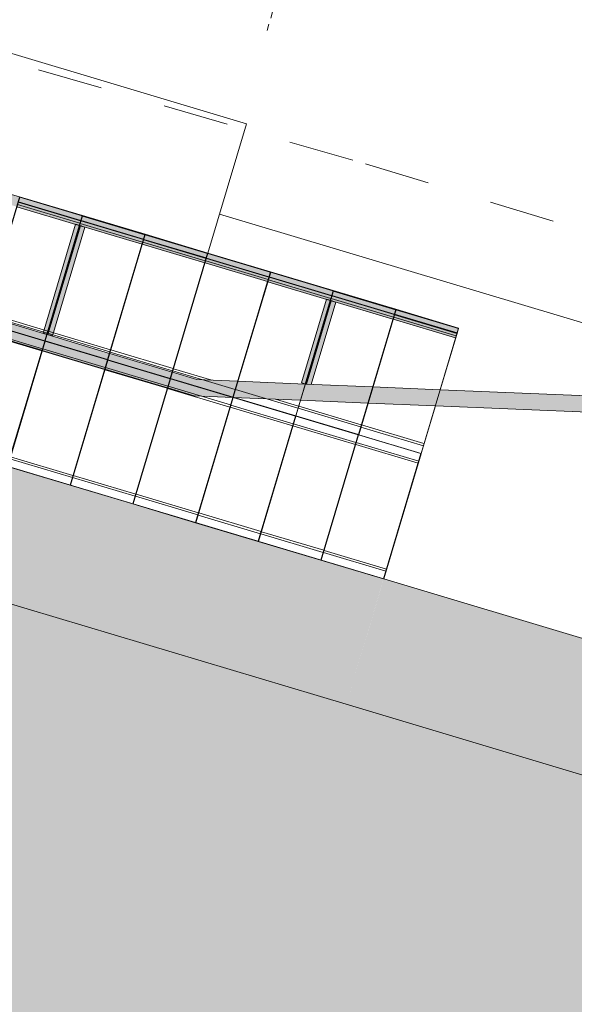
# Model space of a CAD drawing. Header units: metres. Extents: x -373759 to -373409, y 810976 to 811228.
# Tile 138 of 153: x -373478 to -373470, y 811075 to 811090. Entities that reach past the tile are written whole.
import ezdxf

# ---------------------------------------------------------------- set-up
doc = ezdxf.new("R2010")
doc.units = ezdxf.units.M
doc.header["$XCLIPFRAME"] = 2
doc.linetypes.add('TRAÇO 1mm', pattern=[2, 1, -1])
doc.linetypes.add('TRAÇO 1mm_2_', pattern=[2, 1, -1])
doc.layers.add('A-DETL', color=7, linetype='Continuous', lineweight=5, true_color=0x00a600)
for name, color, linetype, lineweight in [('A-FLOR', 7, 'Continuous', 5), ('A-FLOR-PATT', 7, 'Continuous', 5), ('A-GENM', 7, 'Continuous', 5), ('I-WALL', 7, 'Continuous', 5), ('S-BEAM', 7, 'Continuous', 5)]:
    doc.layers.add(name, color=color, linetype=linetype, lineweight=lineweight)
picture_1 = doc.add_image_def('image1.jpg', size_in_pixel=(999, 584))

# ---------------------------------------------------------------- blocks, each defined once
blk = doc.blocks.new('BVG-PEX-URB-RV-CULT-0003_rvt-1-PISTA INFERIOR PARTE 1')
at = {"layer": 'A-DETL', "color": 7, "linetype": 'TRAÇO 1mm_2_'}
blk.add_line((-95675, 835518), (-98057, 827551), dxfattribs=at)
blk = doc.blocks.new('_EST_ PLACA PISO ESTRUTURAL MEIO - _EST_ PLACA PISO ESTRUTURAL MEIO-V267-PISTA INFERIOR PARTE 1')
at = {"layer": 'A-GENM', "color": 253, "true_color": 0xaaaaaa}
for p, q in [((-1000, 500), (-1000, -500)), ((-998, 500), (997, 500)), ((-876, 500), (-998, 500)), ((997, 497), (-998, 497)), ((-998, 497), (997, 497)), ((-998, 497), (-998, -498)), ((-998, 497), (-998, -498)), ((-998, -498), (-998, 497)), ((-998, 497), (-998, -498)), ((-843, 500), (-876, 500)), ((-876, 497), (-876, -498)), ((843, 500), (-843, 500)), ((-843, -498), (-843, 497)), ((853, 500), (843, 500)), ((843, 497), (843, -498)), ((997, 500), (876, 500)), ((876, 497), (876, -498)), ((997, 497), (997, -498)), ((997, -498), (997, 497)), ((997, 497), (997, -498)), ((997, 497), (997, -498)), ((1000, 500), (1000, -500)), ((997, -498), (-998, -498)), ((-998, -498), (997, -498)), ((-998, -500), (-876, -500)), ((997, -500), (-998, -500)), ((-876, -500), (-843, -500)), ((-843, -500), (843, -500)), ((843, -500), (852, -500)), ((876, -500), (997, -500))]:
    blk.add_line(p, q, dxfattribs=at)
blk = doc.blocks.new('_EST_ PLACA PISO ESTRUTURAL MEIO - _EST_ PLACA PISO ESTRUTURAL MEIO-V235-PISTA INFERIOR PARTE 1')
at = {"layer": 'A-GENM', "color": 253, "true_color": 0xaaaaaa}
for p, q in [((-1000, 500), (-1000, -500)), ((-998, 500), (997, 500)), ((-876, 500), (-998, 500)), ((997, 497), (-998, 497)), ((-998, 497), (997, 497)), ((-998, 497), (-998, -498)), ((-998, 497), (-998, -498)), ((-998, -498), (-998, 497)), ((-998, 497), (-998, -498)), ((-843, 500), (-876, 500)), ((-876, 497), (-876, -498)), ((843, 500), (-843, 500)), ((-843, -498), (-843, 497)), ((876, 500), (843, 500)), ((843, 497), (843, -498)), ((997, 500), (876, 500)), ((876, 497), (876, -498)), ((997, -498), (997, 497)), ((1000, 500), (1000, -500)), ((997, -498), (-998, -498)), ((-998, -498), (997, -498)), ((-998, -500), (-876, -500)), ((997, -500), (-998, -500)), ((-876, -500), (-843, -500)), ((-843, -500), (843, -500)), ((843, -500), (876, -500)), ((876, -500), (997, -500))]:
    blk.add_line(p, q, dxfattribs=at)
blk = doc.blocks.new('_EST_ PLACA PISO ESTRUTURAL MEIO - _EST_ PLACA PISO ESTRUTURAL MEIO-V268-PISTA INFERIOR PARTE 1')
at = {"layer": 'A-GENM', "color": 253, "true_color": 0xaaaaaa}
for p, q in [((-1000, 500), (-1000, -500)), ((-998, 500), (997, 500)), ((-876, 500), (-998, 500)), ((997, 497), (-998, 497)), ((-998, 497), (997, 497)), ((-998, 497), (-998, -498)), ((-998, 497), (-998, -498)), ((-998, -498), (-998, 497)), ((-998, 497), (-998, -498)), ((-843, 500), (-876, 500)), ((-876, 497), (-876, -498)), ((843, 500), (-843, 500)), ((-843, -498), (-843, 497)), ((852, 500), (843, 500)), ((843, 497), (843, -498)), ((997, 500), (876, 500)), ((876, 497), (876, -498)), ((997, 497), (997, -498)), ((997, -498), (997, 497)), ((997, 497), (997, -498)), ((997, 497), (997, -498)), ((1000, 500), (1000, -500)), ((997, -498), (-998, -498)), ((-998, -498), (997, -498)), ((-998, -500), (-876, -500)), ((997, -500), (-998, -500)), ((-876, -500), (-843, -500)), ((-843, -500), (843, -500)), ((843, -500), (852, -500)), ((876, -500), (997, -500))]:
    blk.add_line(p, q, dxfattribs=at)
blk = doc.blocks.new('_EST_ PLACA PISO ESTRUTURAL MEIO - _EST_ PLACA PISO ESTRUTURAL MEIO-V269-PISTA INFERIOR PARTE 1')
at = {"layer": 'A-GENM', "color": 253, "true_color": 0xaaaaaa}
for p, q in [((-1000, 500), (-1000, -500)), ((-998, 500), (997, 500)), ((-876, 500), (-998, 500)), ((997, 497), (-998, 497)), ((-998, 497), (997, 497)), ((-998, 497), (-998, -498)), ((-998, 497), (-998, -498)), ((-998, -498), (-998, 497)), ((-998, 497), (-998, -498)), ((-843, 500), (-876, 500)), ((-876, 497), (-876, -498)), ((843, 500), (-843, 500)), ((-843, -498), (-843, 497)), ((852, 500), (843, 500)), ((843, 497), (843, -498)), ((997, 500), (876, 500)), ((876, 497), (876, -498)), ((997, 497), (997, -498)), ((997, -498), (997, 497)), ((997, 497), (997, -498)), ((997, 497), (997, -498)), ((1000, 500), (1000, -500)), ((997, -498), (-998, -498)), ((-998, -498), (997, -498)), ((-998, -500), (-876, -500)), ((997, -500), (-998, -500)), ((-876, -500), (-843, -500)), ((-843, -500), (843, -500)), ((843, -500), (851, -500)), ((876, -500), (997, -500))]:
    blk.add_line(p, q, dxfattribs=at)
blk = doc.blocks.new('_EST_ PLACA PISO ESTRUTURAL MEIO - _EST_ PLACA PISO ESTRUTURAL MEIO-V270-PISTA INFERIOR PARTE 1')
at = {"layer": 'A-GENM', "color": 253, "true_color": 0xaaaaaa}
for p, q in [((-1000, 500), (-1000, -500)), ((-998, 500), (997, 500)), ((-876, 500), (-998, 500)), ((997, 497), (-998, 497)), ((-998, 497), (997, 497)), ((-998, 497), (-998, -498)), ((-998, 497), (-998, -498)), ((-998, -498), (-998, 497)), ((-998, 497), (-998, -498)), ((-843, 500), (-876, 500)), ((-876, 497), (-876, -498)), ((843, 500), (-843, 500)), ((-843, -498), (-843, 495)), ((851, 500), (843, 500)), ((843, 497), (843, -498)), ((997, 500), (876, 500)), ((876, 497), (876, -498)), ((997, 497), (997, -498)), ((997, -498), (997, 497)), ((997, 497), (997, -498)), ((997, 497), (997, -498)), ((1000, 500), (1000, -500)), ((997, -498), (-998, -498)), ((-998, -498), (997, -498)), ((-998, -500), (-876, -500)), ((997, -500), (-998, -500)), ((-876, -500), (-843, -500)), ((-843, -500), (843, -500)), ((843, -500), (876, -500)), ((876, -500), (997, -500))]:
    blk.add_line(p, q, dxfattribs=at)
blk = doc.blocks.new('_EST_ PLACA PISO ESTRUTURAL MEIO - _EST_ PLACA PISO ESTRUTURAL MEIO-V271-PISTA INFERIOR PARTE 1')
at = {"layer": 'A-GENM', "color": 253, "true_color": 0xaaaaaa}
for p, q in [((-1000, 500), (-1000, -500)), ((-998, 500), (997, 500)), ((-876, 500), (-998, 500)), ((997, 497), (-998, 497)), ((-998, 497), (997, 497)), ((-998, 497), (-998, -498)), ((-998, 497), (-998, -498)), ((-998, -498), (-998, 497)), ((-998, 497), (-998, -498)), ((-843, 500), (-876, 500)), ((-876, 497), (-876, -498)), ((843, 500), (-843, 500)), ((-843, -116), (-843, 497)), ((876, 500), (843, 500)), ((843, 497), (843, -498)), ((997, 500), (876, 500)), ((876, 497), (876, -498)), ((997, 497), (997, -498)), ((997, -498), (997, 497)), ((997, 497), (997, -498)), ((997, 497), (997, -498)), ((1000, 500), (1000, -500)), ((997, -498), (-998, -498)), ((-998, -498), (997, -498)), ((-998, -500), (-876, -500)), ((997, -500), (-998, -500)), ((-745, -500), (843, -500)), ((843, -500), (876, -500)), ((876, -500), (997, -500))]:
    blk.add_line(p, q, dxfattribs=at)
blk = doc.blocks.new('_EST_ PLACA PISO ESTRUTURAL MEIO - _EST_ PLACA PISO ESTRUTURAL MEIO-V189-PISTA INFERIOR PARTE 1')
at = {"layer": 'A-GENM', "color": 253, "true_color": 0xaaaaaa}
for p, q in [((-1000, 500), (-1000, -500)), ((-998, 500), (997, 500)), ((-876, 500), (-998, 500)), ((997, 497), (-998, 497)), ((-998, 497), (997, 497)), ((-998, 497), (-998, -498)), ((-998, 497), (-998, -498)), ((-998, -498), (-998, 497)), ((-998, 497), (-998, -498)), ((-843, 500), (-876, 500)), ((-876, 497), (-876, -498)), ((843, 500), (-843, 500)), ((-843, -498), (-843, 497)), ((876, 500), (843, 500)), ((843, 497), (843, -498)), ((997, 500), (876, 500)), ((876, 497), (876, -498)), ((997, 497), (997, -498)), ((997, -498), (997, 497)), ((997, 497), (997, -498)), ((997, 497), (997, -498)), ((1000, 500), (1000, -500)), ((997, -498), (-998, -498)), ((-998, -498), (997, -498)), ((-998, -500), (-876, -500)), ((997, -500), (-998, -500)), ((-876, -500), (-843, -500)), ((-843, -500), (843, -500)), ((843, -500), (876, -500)), ((876, -500), (997, -500))]:
    blk.add_line(p, q, dxfattribs=at)
blk = doc.blocks.new('_EST_ PLACA PISO ESTRUTURAL MEIO - _EST_ PLACA PISO ESTRUTURAL MEIO-V272-PISTA INFERIOR PARTE 1')
at = {"layer": 'A-GENM', "color": 253, "true_color": 0xaaaaaa}
for p, q in [((-1000, 500), (-1000, -500)), ((-998, 500), (997, 500)), ((-876, 500), (-998, 500)), ((997, 497), (-998, 497)), ((-998, 497), (997, 497)), ((-998, 497), (-998, -498)), ((-998, 497), (-998, -498)), ((-998, -498), (-998, 497)), ((-998, 497), (-998, -498)), ((-876, 497), (-876, -498)), ((843, 500), (-745, 500)), ((876, 500), (843, 500)), ((843, 497), (843, -498)), ((997, 500), (876, 500)), ((876, 497), (876, -498)), ((997, 497), (997, -498)), ((997, -498), (997, 497)), ((997, 497), (997, -498)), ((997, 497), (997, -498)), ((1000, 500), (1000, -500)), ((-843, -498), (-843, -132)), ((997, -498), (-998, -498)), ((-998, -498), (997, -498)), ((-998, -500), (-876, -500)), ((997, -500), (-998, -500)), ((-876, -500), (-843, -500)), ((-843, -500), (-749, -500)), ((-491, -500), (843, -500)), ((843, -500), (876, -500)), ((876, -500), (997, -500))]:
    blk.add_line(p, q, dxfattribs=at)
blk = doc.blocks.new('_EST_ PLACA PISO ESTRUTURAL MEIO - _EST_ PLACA PISO ESTRUTURAL MEIO-V273-PISTA INFERIOR PARTE 1')
at = {"layer": 'A-GENM', "color": 253, "true_color": 0xaaaaaa}
for p, q in [((-1000, 500), (-1000, -500)), ((-998, 500), (997, 500)), ((-876, 500), (-998, 500)), ((997, 497), (-998, 497)), ((-998, 497), (997, 497)), ((-998, 497), (-998, -498)), ((-998, 497), (-998, -498)), ((-998, -498), (-998, 497)), ((-998, 497), (-998, -498)), ((-843, 500), (-876, 500)), ((-876, 497), (-876, -498)), ((-749, 500), (-843, 500)), ((-843, -498), (-843, 497)), ((843, 500), (-491, 500)), ((876, 500), (843, 500)), ((843, 497), (843, -498)), ((997, 500), (876, 500)), ((876, 497), (876, -498)), ((997, 497), (997, -498)), ((997, -498), (997, 497)), ((997, 497), (997, -498)), ((997, 497), (997, -498)), ((1000, 500), (1000, -500)), ((997, -498), (-998, -498)), ((-998, -498), (997, -498)), ((-998, -500), (-876, -500)), ((997, -500), (-998, -500)), ((-876, -500), (-843, -500)), ((-843, -500), (-495, -500)), ((-237, -500), (843, -500)), ((843, -500), (876, -500)), ((876, -500), (997, -500))]:
    blk.add_line(p, q, dxfattribs=at)
blk = doc.blocks.new('_EST_ PLACA PISO ESTRUTURAL MEIO - _EST_ PLACA PISO ESTRUTURAL MEIO-V274-PISTA INFERIOR PARTE 1')
at = {"layer": 'A-GENM', "color": 253, "true_color": 0xaaaaaa}
for p, q in [((-1000, 500), (-1000, -500)), ((-998, 500), (997, 500)), ((-876, 500), (-998, 500)), ((997, 497), (-998, 497)), ((-998, 497), (997, 497)), ((-998, 497), (-998, -498)), ((-998, 497), (-998, -498)), ((-998, -498), (-998, 497)), ((-998, 497), (-998, -498)), ((-843, 500), (-876, 500)), ((-876, 497), (-876, -498)), ((-495, 500), (-843, 500)), ((-843, -498), (-843, 497)), ((843, 500), (-237, 500)), ((876, 500), (843, 500)), ((843, 497), (843, -498)), ((997, 500), (876, 500)), ((876, 497), (876, -498)), ((997, 497), (997, -498)), ((997, -498), (997, 497)), ((997, 497), (997, -498)), ((997, 497), (997, -498)), ((1000, 500), (1000, -500)), ((997, -498), (-998, -498)), ((-998, -498), (997, -498)), ((-998, -500), (-876, -500)), ((997, -500), (-998, -500)), ((-876, -500), (-843, -500)), ((-843, -500), (-241, -500)), ((17, -500), (843, -500)), ((843, -500), (876, -500)), ((876, -500), (997, -500))]:
    blk.add_line(p, q, dxfattribs=at)
blk = doc.blocks.new('M_W-Wide Flange - VIGA I 15X17-4432842-PISTA INFERIOR PARTE 1')
at = {"layer": 'S-BEAM', "true_color": 0xff8080, "transparency": 33554432}
for points in [[(-30000, 75), (-29998, 20), (29999, 20), (29997, 75), (-29998, 75)], [(-30000, 75), (-29998, -75), (29999, -75), (29997, 75), (-29998, 75)], [(-30000, 20), (-29998, 3), (29999, 5), (29996, 20), (-29998, 20)], [(-30000, -3), (-29997, -20), (29999, -20), (29997, -3), (-29998, -3)], [(-30000, -20), (-29998, -75), (29999, -75), (29997, -20), (-29999, -20)]]:
    blk.add_hatch(color=11, dxfattribs=at).paths.add_polyline_path(points, flags=0)
at = {"layer": 'S-BEAM', "color": 1, "true_color": 0xff0000}
for p, q in [((-30000, 75), (-30000, 8)), ((-30000, -75), (-30000, 75)), ((-30000, 75), (-30000, 20)), ((-30000, 20), (-30000, 75)), ((-30000, 20), (-30000, 15)), ((-30000, 15), (-30000, 20)), ((-30000, 15), (-30000, 11)), ((-30000, 3), (-30000, 15)), ((-30000, 11), (-30000, 8)), ((-30000, 8), (-30000, 3)), ((-30000, 3), (-30000, -3)), ((-30000, 3), (-30000, 3)), ((-30000, 3), (-30000, 3)), ((-29003, 75), (-29998, 75)), ((-29998, 75), (-29003, 75)), ((-29998, 75), (-29003, 75)), ((-29998, 75), (-29003, 75)), ((-28003, 75), (-28998, 75)), ((-28998, 75), (-28003, 75)), ((-28998, 75), (-28003, 75)), ((-28998, 75), (-28003, 75)), ((-27003, 75), (-27998, 75)), ((-27998, 75), (-27003, 75)), ((-27998, 75), (-27003, 75)), ((-27998, 75), (-27003, 75)), ((-26003, 75), (-26998, 75)), ((-26998, 75), (-26003, 75)), ((-26998, 75), (-26003, 75)), ((-26998, 75), (-26003, 75)), ((-25003, 75), (-25998, 75)), ((-25998, 75), (-25003, 75)), ((-25998, 75), (-25003, 75)), ((-25998, 75), (-25003, 75)), ((-24003, 75), (-24998, 75)), ((-24998, 75), (-24003, 75)), ((-24998, 75), (-24003, 75)), ((-24998, 75), (-24003, 75)), ((-23003, 75), (-23998, 75)), ((-23998, 75), (-23003, 75)), ((-23998, 75), (-23003, 75)), ((-23998, 75), (-23003, 75)), ((-30000, -8), (-30000, -3)), ((-30000, -3), (-30000, -3)), ((-30000, -3), (-30000, -3)), ((-30000, -3), (-30000, -8)), ((-30000, -8), (-30000, -75)), ((-30000, -11), (-30000, -8)), ((-30000, -8), (-30000, -11)), ((-30000, -15), (-30000, -11)), ((-30000, -11), (-30000, -15)), ((-30000, -20), (-30000, -15)), ((-30000, -15), (-30000, -20)), ((-30000, -75), (-30000, -20)), ((-30000, -20), (-30000, -75)), ((-29998, -75), (-29003, -75)), ((-29998, -75), (-29003, -75)), ((-29998, -75), (-29003, -75)), ((-29998, -75), (-29003, -75)), ((-28998, -75), (-28003, -75)), ((-28998, -75), (-28003, -75)), ((-28998, -75), (-28003, -75)), ((-28998, -75), (-28003, -75)), ((-27998, -75), (-27003, -75)), ((-27998, -75), (-27003, -75)), ((-27998, -75), (-27003, -75)), ((-27998, -75), (-27003, -75)), ((-26998, -75), (-26003, -75)), ((-26998, -75), (-26003, -75)), ((-26998, -75), (-26003, -75)), ((-26998, -75), (-26003, -75)), ((-25998, -75), (-25003, -75)), ((-25998, -75), (-25003, -75)), ((-25998, -75), (-25003, -75)), ((-25998, -75), (-25003, -75)), ((-24998, -75), (-24003, -75)), ((-24998, -75), (-24003, -75)), ((-24998, -75), (-24003, -75)), ((-24998, -75), (-24003, -75)), ((-23998, -75), (-23003, -75)), ((-23998, -75), (-23003, -75)), ((-23998, -75), (-23003, -75)), ((-23998, -75), (-23003, -75))]:
    blk.add_line(p, q, dxfattribs=at)
at = {"layer": 'S-BEAM'}
for p, q in [((-29003, 3), (-29998, 3)), ((-28003, 3), (-28998, 3)), ((-27003, 3), (-27998, 3)), ((-26003, 3), (-26998, 3)), ((-25003, 3), (-25998, 3)), ((-24003, 3), (-24998, 3)), ((-23003, 3), (-23998, 3)), ((-29003, -3), (-29998, -3)), ((-28003, -3), (-28998, -3)), ((-27003, -3), (-27998, -3)), ((-26003, -3), (-26998, -3)), ((-25003, -3), (-25998, -3)), ((-24003, -3), (-24998, -3)), ((-23003, -3), (-23998, -3))]:
    blk.add_line(p, q, dxfattribs=at)
blk = doc.blocks.new('M_W-Wide Flange - VIGA I 25X15-V390-PISTA INFERIOR PARTE 1')
at = {"layer": 'S-BEAM'}
for p, q in [((867, 3), (-867, 3)), ((867, -3), (-867, -3))]:
    blk.add_line(p, q, dxfattribs=at)
blk = doc.blocks.new('M_W-Wide Flange - VIGA I 25X15-4433864-PISTA INFERIOR PARTE 1')
at = {"layer": 'S-BEAM'}
for p, q in [((665, 3), (-665, 3)), ((665, -3), (-665, -3))]:
    blk.add_line(p, q, dxfattribs=at)

msp = doc.modelspace()

# ---------------------------------------------------------------- hatches: boundary and pattern name
at = {"layer": 'A-FLOR-PATT', "true_color": 0xff9191}
for points in [[(-373473.092, 811079.202), (-373472.52, 811081.119), (-373565.769, 811108.99), (-373566.267, 811109.132), (-373566.769, 811109.262), (-373567.273, 811109.38), (-373567.78, 811109.486), (-373568.289, 811109.579), (-373568.801, 811109.661), (-373569.314, 811109.729), (-373569.829, 811109.786), (-373570.345, 811109.829), (-373570.862, 811109.861), (-373571.38, 811109.88), (-373571.898, 811109.886), (-373707.604, 811109.887), (-373707.94, 811109.893), (-373708.277, 811109.912), (-373708.613, 811109.943), (-373708.947, 811109.987), (-373709.28, 811110.044), (-373709.61, 811110.113), (-373709.983, 811110.208), (-373710.268, 811110.29), (-373710.581, 811110.394), (-373710.897, 811110.511), (-373711.209, 811110.641), (-373711.515, 811110.781), (-373711.816, 811110.934), (-373712.111, 811111.097), (-373712.446, 811111.302), (-373712.682, 811111.457), (-373712.957, 811111.652), (-373713.224, 811111.858), (-373713.483, 811112.073), (-373713.734, 811112.298), (-373713.977, 811112.533), (-373714.21, 811112.776), (-373714.435, 811113.028), (-373714.649, 811113.288), (-373714.854, 811113.556), (-373715.049, 811113.831), (-373715.272, 811114.179), (-373715.407, 811114.403), (-373715.569, 811114.698), (-373715.72, 811115), (-373715.86, 811115.307), (-373715.989, 811115.619), (-373716.105, 811115.935), (-373716.21, 811116.256), (-373716.302, 811116.58), (-373716.383, 811116.908), (-373716.451, 811117.238), (-373716.506, 811117.571), (-373716.549, 811117.905), (-373716.581, 811118.274), (-373716.605, 811118.275), (-373716.487, 811155.531), (-373718.487, 811155.531), (-373718.603, 811118.921), (-373718.598, 811118.553), (-373718.58, 811118.185), (-373718.551, 811117.818), (-373718.509, 811117.452), (-373718.455, 811117.087), (-373718.388, 811116.725), (-373718.31, 811116.365), (-373718.22, 811116.008), (-373718.117, 811115.654), (-373718.003, 811115.304), (-373717.877, 811114.958), (-373717.74, 811114.616), (-373717.591, 811114.279), (-373717.432, 811113.947), (-373717.261, 811113.621), (-373717.079, 811113.3), (-373716.887, 811112.986), (-373716.684, 811112.679), (-373716.471, 811112.378), (-373716.248, 811112.085), (-373716.015, 811111.799), (-373715.773, 811111.522), (-373715.522, 811111.252), (-373715.262, 811110.991), (-373714.985, 811110.732), (-373714.717, 811110.496), (-373714.432, 811110.263), (-373714.139, 811110.039), (-373713.839, 811109.825), (-373713.532, 811109.622), (-373713.219, 811109.428), (-373712.899, 811109.245), (-373712.573, 811109.074), (-373712.242, 811108.913), (-373711.905, 811108.763), (-373711.564, 811108.624), (-373711.218, 811108.498), (-373710.868, 811108.382), (-373710.515, 811108.279), (-373710.158, 811108.187), (-373709.798, 811108.108), (-373709.436, 811108.04), (-373709.072, 811107.985), (-373708.706, 811107.942), (-373708.277, 811107.908), (-373707.971, 811107.893), (-373707.603, 811107.887), (-373571.898, 811107.886), (-373571.428, 811107.88), (-373570.959, 811107.863), (-373570.49, 811107.835), (-373570.022, 811107.795), (-373569.556, 811107.744), (-373569.09, 811107.682), (-373568.627, 811107.608), (-373568.165, 811107.523), (-373567.705, 811107.427), (-373567.248, 811107.32), (-373566.794, 811107.202), (-373566.342, 811107.073), (-373476.303, 811080.162)], [(-373425.524, 811063.028), (-373425.524, 811065.238), (-373426.516, 811065.697), (-373427.815, 811066.285), (-373429.12, 811066.862), (-373430.598, 811067.498), (-373431.744, 811067.981), (-373433.063, 811068.524), (-373434.387, 811069.056), (-373435.715, 811069.576), (-373437.047, 811070.084), (-373438.384, 811070.581), (-373439.726, 811071.066), (-373441.071, 811071.54), (-373442.421, 811072.002), (-373443.774, 811072.452), (-373445.131, 811072.891), (-373446.492, 811073.318), (-373447.857, 811073.733), (-373472.519, 811081.118), (-373473.092, 811079.202), (-373448.431, 811071.817), (-373447.083, 811071.407), (-373445.738, 811070.985), (-373444.397, 811070.552), (-373443.06, 811070.107), (-373441.727, 811069.65), (-373440.398, 811069.183), (-373439.073, 811068.703), (-373437.752, 811068.212), (-373436.436, 811067.71), (-373435.124, 811067.196), (-373433.816, 811066.671), (-373432.513, 811066.135), (-373431.214, 811065.588), (-373429.921, 811065.029), (-373428.632, 811064.459), (-373427.348, 811063.878), (-373426.07, 811063.286)]]:
    msp.add_hatch(color=21, dxfattribs=at).paths.add_polyline_path(points, flags=0)
at = {"layer": 'A-FLOR-PATT', "true_color": 0xd8d8d8}
msp.add_hatch(color=254, dxfattribs=at).paths.add_polyline_path([(-373428.868, 811053.737), (-373425.524, 811053.737), (-373425.524, 811063.028), (-373426.07, 811063.286), (-373427.348, 811063.878), (-373428.632, 811064.459), (-373429.921, 811065.029), (-373431.214, 811065.588), (-373432.513, 811066.135), (-373433.816, 811066.671), (-373435.124, 811067.196), (-373436.436, 811067.71), (-373437.752, 811068.212), (-373439.073, 811068.703), (-373440.398, 811069.183), (-373441.727, 811069.65), (-373443.06, 811070.107), (-373444.397, 811070.552), (-373445.833, 811071.015), (-373447.083, 811071.407), (-373448.431, 811071.817), (-373476.303, 811080.162), (-373480.943, 811081.549), (-373482.75, 811075.502), (-373482.397, 811075.334), (-373482.05, 811075.155), (-373481.708, 811074.965), (-373481.373, 811074.764), (-373481.045, 811074.552), (-373480.724, 811074.33), (-373480.41, 811074.097), (-373480.104, 811073.854), (-373479.806, 811073.601), (-373479.516, 811073.339), (-373479.235, 811073.068), (-373478.963, 811072.787), (-373478.7, 811072.498), (-373478.447, 811072.2), (-373478.204, 811071.894), (-373477.971, 811071.581), (-373477.748, 811071.26), (-373477.536, 811070.932), (-373477.334, 811070.597), (-373477.143, 811070.256), (-373476.964, 811069.908), (-373476.796, 811069.555), (-373476.64, 811069.197), (-373476.495, 811068.834), (-373476.363, 811068.467), (-373476.242, 811068.095), (-373476.134, 811067.72), (-373476.037, 811067.341), (-373475.954, 811066.959), (-373475.887, 811066.602), (-373464.084, 811060.804), (-373464.028, 811060.905), (-373463.837, 811061.225), (-373463.636, 811061.539), (-373463.423, 811061.845), (-373463.201, 811062.145), (-373462.969, 811062.436), (-373462.727, 811062.72), (-373462.475, 811062.995), (-373462.214, 811063.261), (-373461.944, 811063.519), (-373461.666, 811063.767), (-373461.38, 811064.005), (-373461.068, 811064.246), (-373460.783, 811064.453), (-373460.474, 811064.661), (-373460.158, 811064.859), (-373459.835, 811065.045), (-373459.506, 811065.221), (-373459.172, 811065.386), (-373458.832, 811065.539), (-373458.487, 811065.68), (-373458.137, 811065.81), (-373457.784, 811065.928), (-373457.426, 811066.034), (-373457.065, 811066.127), (-373456.701, 811066.209), (-373456.335, 811066.277), (-373455.966, 811066.334), (-373455.596, 811066.378), (-373455.225, 811066.409), (-373454.852, 811066.428), (-373454.48, 811066.434), (-373454.107, 811066.428), (-373453.734, 811066.408), (-373453.363, 811066.377), (-373452.993, 811066.332), (-373452.624, 811066.276), (-373452.258, 811066.206), (-373451.894, 811066.125), (-373451.533, 811066.031), (-373451.176, 811065.925), (-373450.822, 811065.806), (-373450.473, 811065.676), (-373450.128, 811065.534), (-373449.788, 811065.381), (-373449.454, 811065.216), (-373449.125, 811065.04), (-373445.833, 811063.203)], flags=0)
at = {"layer": 'I-WALL', "true_color": 0x808080}
for points in [[(-373475.416, 811083.913), (-373475.374, 811084.162), (-373529.397, 811100.34), (-373529.466, 811100.1), (-373475.777, 811084.022)], [(-373452.79, 811082.969), (-373453.277, 811083.24), (-373475.374, 811084.162), (-373475.416, 811083.913), (-373466.146, 811083.527)]]:
    msp.add_hatch(color=8, dxfattribs=at).paths.add_polyline_path(points, flags=0)
at = {"layer": 'S-BEAM', "true_color": 0xff8080, "transparency": 33554432}
for points in [[(-373477.672, 811084.857), (-373477.175, 811086.518), (-373477.228, 811086.534), (-373477.725, 811084.873), (-373477.693, 811084.863)], [(-373477.581, 811084.83), (-373477.085, 811086.491), (-373477.228, 811086.534), (-373477.725, 811084.873), (-373477.663, 811084.854)], [(-373477.656, 811084.852), (-373477.161, 811086.514), (-373477.176, 811086.516), (-373477.672, 811084.857), (-373477.656, 811084.852)], [(-373477.634, 811084.846), (-373477.138, 811086.507), (-373477.154, 811086.511), (-373477.648, 811084.85), (-373477.638, 811084.847)], [(-373477.581, 811084.83), (-373477.085, 811086.491), (-373477.138, 811086.507), (-373477.634, 811084.846)], [(-373473.724, 811084.098), (-373473.343, 811085.373), (-373473.396, 811085.388), (-373473.777, 811084.114), (-373473.764, 811084.11)], [(-373473.628, 811084.089), (-373473.252, 811085.345), (-373473.396, 811085.388), (-373473.777, 811084.114), (-373473.705, 811084.092)], [(-373473.708, 811084.093), (-373473.329, 811085.368), (-373473.344, 811085.37), (-373473.724, 811084.098), (-373473.708, 811084.093)], [(-373473.685, 811084.091), (-373473.305, 811085.361), (-373473.322, 811085.366), (-373473.7, 811084.092), (-373473.686, 811084.091)], [(-373473.628, 811084.089), (-373473.252, 811085.345), (-373473.305, 811085.361), (-373473.682, 811084.091), (-373473.628, 811084.089)]]:
    msp.add_hatch(color=11, dxfattribs=at).paths.add_polyline_path(points, flags=0)

# ---------------------------------------------------------------- linework, layer by layer
at = {"layer": 'A-DETL', "color": 40, "linetype": 'TRAÇO 1mm', "lineweight": 20, "true_color": 0xf5c00a}
for p, q in [((-373487.409, 811091.649), (-373472.798, 811087.459)), ((-373472.798, 811087.459), (-373461.976, 811084.142))]:
    msp.add_line(p, q, dxfattribs=at)
at = {"layer": 'A-FLOR'}
for p, q in [((-373472.519, 811081.118), (-373565.769, 811108.99)), ((-373566.342, 811107.073), (-373473.092, 811079.202)), ((-373474.614, 811088.068), (-373488.951, 811092.353)), ((-373489.542, 811090.376), (-373475.205, 811086.091)), ((-373475.205, 811086.091), (-373474.614, 811088.068)), ((-373475.027, 811086.689), (-373467.955, 811084.571)), ((-373447.857, 811073.733), (-373472.519, 811081.119)), ((-373472.519, 811081.119), (-373472.519, 811081.118)), ((-373473.092, 811079.202), (-373448.431, 811071.817)), ((-373473.092, 811079.202), (-373473.092, 811079.202))]:
    msp.add_line(p, q, dxfattribs=at)
msp.add_arc((-373487.715, 811064.577), 12, 9.716, 65.5613, dxfattribs=at)
at = {"layer": 'I-WALL'}
for p, q in [((-373478.622, 811085.135), (-373477.669, 811084.849)), ((-373477.741, 811084.61), (-373478.694, 811084.895)), ((-373477.664, 811084.848), (-373476.711, 811084.562)), ((-373476.783, 811084.323), (-373477.736, 811084.608)), ((-373476.706, 811084.561), (-373475.753, 811084.276)), ((-373475.825, 811084.036), (-373476.778, 811084.321)), ((-373475.748, 811084.274), (-373475.374, 811084.162)), ((-373475.374, 811084.162), (-373474.751, 811084.136)), ((-373474.746, 811084.136), (-373473.72, 811084.093)), ((-373473.715, 811084.093), (-373472.69, 811084.05)), ((-373472.684, 811084.05), (-373471.659, 811084.007)), ((-373475.416, 811083.913), (-373475.82, 811084.035)), ((-373474.825, 811083.889), (-373475.416, 811083.913)), ((-373471.656, 811084.007), (-373453.277, 811083.24)), ((-373473.794, 811083.846), (-373474.821, 811083.889)), ((-373472.763, 811083.803), (-373473.789, 811083.846)), ((-373471.733, 811083.76), (-373472.758, 811083.803)), ((-373452.79, 811082.969), (-373471.73, 811083.76))]:
    msp.add_line(p, q, dxfattribs=at)
at = {"layer": 'S-BEAM', "color": 1, "true_color": 0xff0000}
for p, q in [((-373477.228, 811086.534), (-373477.725, 811084.873)), ((-373477.725, 811084.873), (-373477.228, 811086.534)), ((-373477.725, 811084.873), (-373477.228, 811086.534)), ((-373477.725, 811084.873), (-373477.228, 811086.534)), ((-373477.581, 811084.83), (-373477.085, 811086.491)), ((-373477.581, 811084.83), (-373477.085, 811086.491)), ((-373477.581, 811084.83), (-373477.085, 811086.491)), ((-373477.581, 811084.83), (-373477.085, 811086.491)), ((-373477.228, 811086.534), (-373477.175, 811086.518)), ((-373477.175, 811086.518), (-373477.228, 811086.534)), ((-373477.228, 811086.534), (-373477.171, 811086.517)), ((-373477.171, 811086.517), (-373477.228, 811086.534)), ((-373477.175, 811086.518), (-373477.171, 811086.517)), ((-373477.171, 811086.517), (-373477.175, 811086.518)), ((-373477.166, 811086.515), (-373477.085, 811086.491)), ((-373477.164, 811086.515), (-373477.159, 811086.513)), ((-373477.159, 811086.513), (-373477.164, 811086.515)), ((-373477.153, 811086.511), (-373477.16, 811086.513)), ((-373477.146, 811086.509), (-373477.154, 811086.512)), ((-373477.154, 811086.512), (-373477.138, 811086.507)), ((-373477.085, 811086.491), (-373477.149, 811086.51)), ((-373477.142, 811086.508), (-373477.146, 811086.509)), ((-373477.138, 811086.507), (-373477.142, 811086.508)), ((-373477.085, 811086.491), (-373477.138, 811086.507)), ((-373477.138, 811086.507), (-373477.085, 811086.491)), ((-373473.396, 811085.388), (-373473.777, 811084.114)), ((-373473.777, 811084.114), (-373473.396, 811085.388)), ((-373473.777, 811084.114), (-373473.396, 811085.388)), ((-373473.777, 811084.114), (-373473.396, 811085.388)), ((-373473.628, 811084.089), (-373473.252, 811085.345)), ((-373473.628, 811084.089), (-373473.252, 811085.345)), ((-373473.628, 811084.089), (-373473.252, 811085.345)), ((-373473.628, 811084.089), (-373473.252, 811085.345)), ((-373473.396, 811085.388), (-373473.343, 811085.373)), ((-373473.343, 811085.373), (-373473.396, 811085.388)), ((-373473.396, 811085.388), (-373473.338, 811085.371)), ((-373473.339, 811085.371), (-373473.396, 811085.388)), ((-373473.343, 811085.373), (-373473.339, 811085.371)), ((-373473.339, 811085.371), (-373473.343, 811085.373)), ((-373473.334, 811085.37), (-373473.252, 811085.345)), ((-373473.331, 811085.369), (-373473.327, 811085.368)), ((-373473.327, 811085.368), (-373473.331, 811085.369)), ((-373473.327, 811085.368), (-373473.327, 811085.368)), ((-373473.321, 811085.366), (-373473.327, 811085.368)), ((-373473.319, 811085.366), (-373473.321, 811085.366)), ((-373473.321, 811085.366), (-373473.321, 811085.366)), ((-373473.321, 811085.366), (-373473.321, 811085.366)), ((-373473.321, 811085.366), (-373473.319, 811085.366)), ((-373473.317, 811085.365), (-373473.319, 811085.366)), ((-373473.319, 811085.366), (-373473.317, 811085.365)), ((-373473.313, 811085.364), (-373473.317, 811085.365)), ((-373473.317, 811085.365), (-373473.313, 811085.364)), ((-373473.252, 811085.345), (-373473.317, 811085.365)), ((-373473.305, 811085.361), (-373473.313, 811085.364)), ((-373473.313, 811085.364), (-373473.309, 811085.363)), ((-373473.309, 811085.363), (-373473.305, 811085.361)), ((-373473.252, 811085.345), (-373473.305, 811085.361)), ((-373473.305, 811085.361), (-373473.252, 811085.345)), ((-373477.725, 811084.873), (-373477.668, 811084.856)), ((-373477.667, 811084.856), (-373477.725, 811084.873)), ((-373477.725, 811084.873), (-373477.672, 811084.857)), ((-373477.672, 811084.857), (-373477.725, 811084.873)), ((-373477.672, 811084.857), (-373477.668, 811084.856)), ((-373477.668, 811084.856), (-373477.672, 811084.857)), ((-373477.581, 811084.83), (-373477.663, 811084.854)), ((-373477.66, 811084.853), (-373477.656, 811084.852)), ((-373477.656, 811084.852), (-373477.66, 811084.853)), ((-373477.656, 811084.852), (-373477.65, 811084.85)), ((-373477.656, 811084.852), (-373477.656, 811084.852)), ((-373477.65, 811084.85), (-373477.65, 811084.85)), ((-373477.638, 811084.847), (-373477.65, 811084.85)), ((-373477.65, 811084.85), (-373477.646, 811084.849)), ((-373477.646, 811084.849), (-373477.581, 811084.83)), ((-373477.646, 811084.849), (-373477.634, 811084.846)), ((-373477.634, 811084.846), (-373477.638, 811084.847)), ((-373477.581, 811084.83), (-373477.634, 811084.846)), ((-373477.634, 811084.846), (-373477.581, 811084.83)), ((-373473.777, 811084.114), (-373473.72, 811084.097)), ((-373473.719, 811084.097), (-373473.777, 811084.114)), ((-373473.777, 811084.114), (-373473.724, 811084.098)), ((-373473.724, 811084.098), (-373473.777, 811084.114)), ((-373473.724, 811084.098), (-373473.72, 811084.097)), ((-373473.72, 811084.097), (-373473.724, 811084.098)), ((-373473.705, 811084.092), (-373473.715, 811084.095)), ((-373473.712, 811084.094), (-373473.71, 811084.094)), ((-373473.71, 811084.094), (-373473.712, 811084.094)), ((-373473.71, 811084.094), (-373473.708, 811084.093)), ((-373473.708, 811084.093), (-373473.71, 811084.094)), ((-373473.708, 811084.093), (-373473.705, 811084.092)), ((-373473.708, 811084.093), (-373473.708, 811084.093)), ((-373473.708, 811084.093), (-373473.708, 811084.093))]:
    msp.add_line(p, q, dxfattribs=at)

# ---------------------------------------------------------------- block references
at = {"lineweight": 5, "xscale": 0.001, "yscale": 0.001, "zscale": 0.001}
msp.add_blockref('BVG-PEX-URB-RV-CULT-0003_rvt-1-PISTA INFERIOR PARTE 1', (-373376.25, 810261.927), dxfattribs=at)
at = {"layer": 'A-GENM', "color": 253, "true_color": 0xaaaaaa, "xscale": 0.001, "yscale": 0.001, "zscale": 0.001, "rotation": 73.3593121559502}
for name, p in [('_EST_ PLACA PISO ESTRUTURAL MEIO - _EST_ PLACA PISO ESTRUTURAL MEIO-V235-PISTA INFERIOR PARTE 1', (-373477.889, 811085.852)), ('_EST_ PLACA PISO ESTRUTURAL MEIO - _EST_ PLACA PISO ESTRUTURAL MEIO-V235-PISTA INFERIOR PARTE 1', (-373476.931, 811085.566)), ('_EST_ PLACA PISO ESTRUTURAL MEIO - _EST_ PLACA PISO ESTRUTURAL MEIO-V235-PISTA INFERIOR PARTE 1', (-373475.973, 811085.279)), ('_EST_ PLACA PISO ESTRUTURAL MEIO - _EST_ PLACA PISO ESTRUTURAL MEIO-V271-PISTA INFERIOR PARTE 1', (-373475.014, 811084.993)), ('_EST_ PLACA PISO ESTRUTURAL MEIO - _EST_ PLACA PISO ESTRUTURAL MEIO-V272-PISTA INFERIOR PARTE 1', (-373474.056, 811084.706)), ('_EST_ PLACA PISO ESTRUTURAL MEIO - _EST_ PLACA PISO ESTRUTURAL MEIO-V273-PISTA INFERIOR PARTE 1', (-373473.098, 811084.42)), ('_EST_ PLACA PISO ESTRUTURAL MEIO - _EST_ PLACA PISO ESTRUTURAL MEIO-V274-PISTA INFERIOR PARTE 1', (-373472.14, 811084.134)), ('_EST_ PLACA PISO ESTRUTURAL MEIO - _EST_ PLACA PISO ESTRUTURAL MEIO-V267-PISTA INFERIOR PARTE 1', (-373478.462, 811083.936)), ('_EST_ PLACA PISO ESTRUTURAL MEIO - _EST_ PLACA PISO ESTRUTURAL MEIO-V268-PISTA INFERIOR PARTE 1', (-373477.503, 811083.649)), ('_EST_ PLACA PISO ESTRUTURAL MEIO - _EST_ PLACA PISO ESTRUTURAL MEIO-V269-PISTA INFERIOR PARTE 1', (-373476.545, 811083.363)), ('_EST_ PLACA PISO ESTRUTURAL MEIO - _EST_ PLACA PISO ESTRUTURAL MEIO-V270-PISTA INFERIOR PARTE 1', (-373475.587, 811083.077)), ('_EST_ PLACA PISO ESTRUTURAL MEIO - _EST_ PLACA PISO ESTRUTURAL MEIO-V189-PISTA INFERIOR PARTE 1', (-373474.629, 811082.79)), ('_EST_ PLACA PISO ESTRUTURAL MEIO - _EST_ PLACA PISO ESTRUTURAL MEIO-V189-PISTA INFERIOR PARTE 1', (-373473.671, 811082.504)), ('_EST_ PLACA PISO ESTRUTURAL MEIO - _EST_ PLACA PISO ESTRUTURAL MEIO-V189-PISTA INFERIOR PARTE 1', (-373472.713, 811082.218))]:
    msp.add_blockref(name, p, dxfattribs=at)
at = {"layer": 'S-BEAM', "color": 1, "true_color": 0xff0000, "xscale": 0.001, "yscale": 0.001, "zscale": 0.001, "rotation": 163.3593121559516}
msp.add_blockref('M_W-Wide Flange - VIGA I 15X17-4432842-PISTA INFERIOR PARTE 1', (-373500.142, 811093.461), dxfattribs=at)
at = {"layer": 'S-BEAM', "xscale": 0.001, "yscale": 0.001, "zscale": 0.001, "rotation": 73.35931215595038}
for name, p in [('M_W-Wide Flange - VIGA I 25X15-V390-PISTA INFERIOR PARTE 1', (-373477.405, 811085.682)), ('M_W-Wide Flange - VIGA I 25X15-4433864-PISTA INFERIOR PARTE 1', (-373473.514, 811084.73))]:
    msp.add_blockref(name, p, dxfattribs=at)

# ---------------------------------------------------------------- pictures from other files: only their frames are drawn
image = msp.add_image(picture_1, insert=(-373760.797, 810990.663), size_in_units=(351.808, 205.662))
image.set_boundary_path([(4.5384, 95.013), (998.5, 423.353)])
image.dxf.flags = 15

doc.saveas('drawing.dxf')
